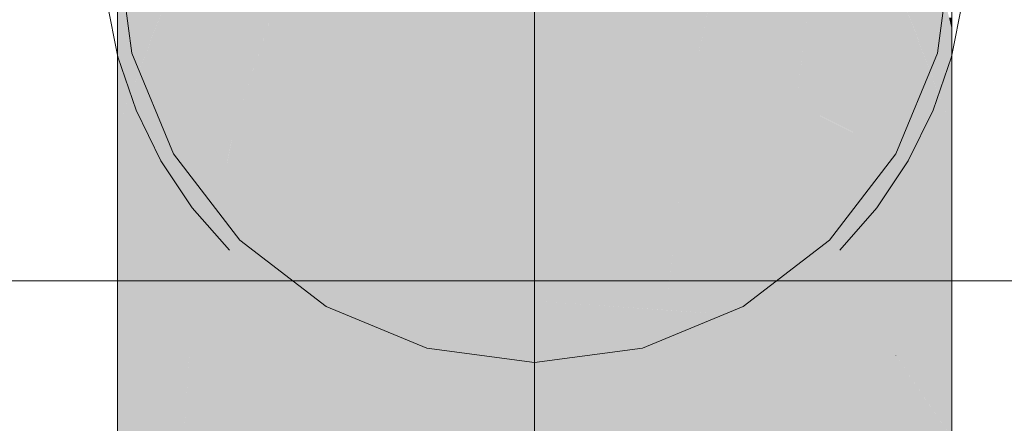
# Model space of a CAD drawing. Extents: x -223 to 557, y -138 to 606.
# Tile 107 of 256: x -15.981 to -14.612, y 104.121 to 104.682. Entities that reach past the tile are written whole.
import ezdxf

# ---------------------------------------------------------------- set-up
doc = ezdxf.new("R2010")
doc.units = 0
doc.layers.get('0').update_dxf_attribs({"lineweight": 35})
doc.layers.add('0-Shading', color=7, linetype='Continuous', lineweight=35)
doc.layers.add('5_EG-NEU', color=7, linetype='Continuous', lineweight=25)
doc.layers.add('H_Vorlauf_OG', color=1, linetype='Continuous', lineweight=18, true_color=0xff0000)

# ---------------------------------------------------------------- blocks, each defined once
blk = doc.blocks.new('Shading-A07ALDT11N', base_point=(16.4127, 8.9635))
at = {"layer": '0-Shading', "color": 12, "true_color": 0xe10000}
for points in [[(-15.2654, 104.6411), (-15.5554, 104.6411), (-15.2654, 104.8865)], [(-15.5554, 104.6411), (-15.2654, 104.8865), (-15.5554, 104.8865)], [(-15.0361, 104.6411), (-15.2654, 104.6411), (-14.9805, 104.8875)], [(-15.2654, 104.6411), (-14.9805, 104.8875), (-15.2654, 104.8875)], [(-14.9754, 104.6113), (-15.0428, 104.6113), (-14.9754, 104.8865)], [(-15.0428, 104.6113), (-14.9754, 104.8865), (-14.9807, 104.8865)], [(-15.5554, 104.6023), (-15.2654, 104.6411), (-15.5554, 104.6411)], [(-15.0428, 104.6113), (-15.0361, 104.6411), (-15.2654, 104.6411)], [(-14.9754, 104.6023), (-14.9754, 104.6113), (-15.0428, 104.6113)]]:
    blk.add_solid(points, dxfattribs=at)
at = {"layer": '0-Shading', "color": 12, "true_color": 0xc70000}
for points in [[(-15.5554, 104.6023), (-15.6603, 104.6023), (-15.5554, 104.879)], [(-15.6603, 104.6023), (-15.5554, 104.879), (-15.5659, 104.879)], [(-14.8906, 104.652), (-14.9754, 104.652), (-14.9754, 104.7555)], [(-14.8906, 104.652), (-14.8774, 104.7555), (-14.9754, 104.7555)], [(-15.6819, 104.539), (-15.7676, 104.539), (-15.6146, 104.7364)], [(-15.7676, 104.539), (-15.6146, 104.7364), (-15.7676, 104.7364)], [(-14.7631, 104.652), (-14.8906, 104.652), (-14.7631, 104.7364)], [(-14.8906, 104.652), (-14.7631, 104.7364), (-14.8798, 104.7364)], [(-14.897, 104.6023), (-14.9754, 104.6023), (-14.8906, 104.652)], [(-14.9754, 104.6023), (-14.8906, 104.652), (-14.9754, 104.652)], [(-14.8198, 104.5655), (-14.9017, 104.5655), (-14.8906, 104.652)], [(-14.7631, 104.4961), (-14.7631, 104.652), (-14.8906, 104.652)], [(-15.6819, 104.539), (-15.5554, 104.6023), (-15.6603, 104.6023)], [(-14.9017, 104.5655), (-14.897, 104.6023), (-14.9754, 104.6023)], [(-14.7631, 104.4961), (-14.8198, 104.5655), (-14.9017, 104.5655)], [(-15.7676, 104.4961), (-15.6819, 104.539), (-15.7676, 104.539)]]:
    blk.add_solid(points, dxfattribs=at)
at = {"layer": '0-Shading', "color": 14, "true_color": 0x8c0000}
for points in [[(-15.8454, 104.6696), (-15.8185, 104.7565), (-15.8454, 104.7565)], [(-14.6854, 104.6696), (-14.698, 104.7234), (-14.702, 104.7234)], [(-14.6854, 104.6696), (-14.6854, 104.6849), (-14.689, 104.6849)]]:
    blk.add_solid(points, dxfattribs=at)
at = {"layer": '0-Shading', "color": 14, "true_color": 0x930000}
for points in [[(-15.793, 104.6696), (-15.8454, 104.6696), (-15.7676, 104.7364)], [(-15.8454, 104.6696), (-15.7676, 104.7364), (-15.8247, 104.7364)], [(-14.7377, 104.6696), (-14.706, 104.7364), (-14.7631, 104.7364)], [(-14.6854, 104.6696), (-14.7377, 104.6696), (-14.706, 104.7364)], [(-15.8454, 104.5313), (-15.793, 104.6696), (-15.8454, 104.6696)], [(-14.6854, 104.5313), (-14.6854, 104.6696), (-14.7377, 104.6696)]]:
    blk.add_solid(points, dxfattribs=at)
at = {"layer": '0-Shading', "color": 14, "true_color": 0x990000}
for points in [[(-15.7676, 104.5313), (-15.8454, 104.5313), (-15.7676, 104.7364)], [(-14.6854, 104.5313), (-14.7631, 104.5313), (-14.7631, 104.7364)], [(-15.7676, 104.4961), (-15.8454, 104.4961), (-15.7676, 104.5313)], [(-15.8454, 104.4961), (-15.7676, 104.5313), (-15.8454, 104.5313)], [(-14.6854, 104.4961), (-14.7631, 104.4961), (-14.6854, 104.5313)], [(-14.7631, 104.4961), (-14.6854, 104.5313), (-14.7631, 104.5313)], [(-15.8454, 104.3511), (-15.7676, 104.4961), (-15.8454, 104.4961)], [(-14.6854, 104.3511), (-14.6854, 104.4961), (-14.7631, 104.4961)]]:
    blk.add_solid(points, dxfattribs=at)
at = {"layer": '0-Shading', "color": 1, "true_color": 0xf10000}
for points in [[(-15.2654, 104.6023), (-15.5554, 104.6023), (-15.2654, 104.6411)], [(-15.0428, 104.6113), (-15.2654, 104.6113), (-15.2654, 104.6411)], [(-15.2654, 104.2914), (-15.5554, 104.2914), (-15.2654, 104.6023)], [(-15.5554, 104.2914), (-15.2654, 104.6023), (-15.5554, 104.6023)], [(-15.0813, 104.2914), (-15.2654, 104.2914), (-15.0428, 104.6113)], [(-15.2654, 104.2914), (-15.0428, 104.6113), (-15.2654, 104.6113)], [(-14.9754, 104.2788), (-15.0828, 104.2788), (-14.9754, 104.6023)], [(-15.0828, 104.2788), (-14.9754, 104.6023), (-15.0439, 104.6023)], [(-14.9754, 104.6023), (-15.0439, 104.6023), (-15.0428, 104.6113)], [(-15.5554, 104.2713), (-15.2654, 104.2914), (-15.5554, 104.2914)], [(-15.0828, 104.2788), (-15.0813, 104.2914), (-15.2654, 104.2914)], [(-14.9754, 104.2713), (-14.9754, 104.2788), (-15.0828, 104.2788)]]:
    blk.add_solid(points, dxfattribs=at)
at = {"layer": '0-Shading', "color": 12, "true_color": 0xd30000}
for points in [[(-15.5554, 104.539), (-15.6819, 104.539), (-15.5554, 104.6023)], [(-14.7631, 104.4961), (-14.9754, 104.4961), (-14.9754, 104.6023)], [(-15.6905, 104.4961), (-15.7676, 104.4961), (-15.6819, 104.539)], [(-15.5554, 104.2713), (-15.7354, 104.2713), (-15.5554, 104.539)], [(-15.7354, 104.2713), (-15.5554, 104.539), (-15.6819, 104.539)], [(-15.7452, 104.2222), (-15.7676, 104.2222), (-15.6905, 104.4961)], [(-15.7676, 104.2222), (-15.6905, 104.4961), (-15.7676, 104.4961)], [(-14.7631, 104.2713), (-14.9754, 104.2713), (-14.7631, 104.4961)], [(-14.9754, 104.2713), (-14.7631, 104.4961), (-14.9754, 104.4961)], [(-15.7452, 104.2222), (-15.5554, 104.2713), (-15.7354, 104.2713)], [(-14.7631, 104.2164), (-14.7631, 104.2713), (-14.9754, 104.2713)], [(-15.7676, 104.2164), (-15.7452, 104.2222), (-15.7676, 104.2222)]]:
    blk.add_solid(points, dxfattribs=at)
at = {"layer": '0-Shading', "color": 14, "true_color": 0x9e0000}
for points in [[(-15.7676, 104.3511), (-15.8454, 104.3511), (-15.7676, 104.4961)], [(-14.6854, 104.3511), (-14.7631, 104.3511), (-14.7631, 104.4961)], [(-15.7676, 104.2164), (-15.8454, 104.2164), (-15.7676, 104.3511)], [(-15.8454, 104.2164), (-15.7676, 104.3511), (-15.8454, 104.3511)], [(-14.6854, 104.2164), (-14.7631, 104.2164), (-14.6854, 104.3511)], [(-14.7631, 104.2164), (-14.6854, 104.3511), (-14.7631, 104.3511)], [(-15.8454, 104.1413), (-15.7676, 104.2164), (-15.8454, 104.2164)], [(-14.6854, 104.1413), (-14.6854, 104.2164), (-14.7631, 104.2164)]]:
    blk.add_solid(points, dxfattribs=at)
at = {"layer": '0-Shading', "color": 1, "true_color": 0xf90000}
for points in [[(-15.5554, 104.2713), (-15.2654, 104.2713), (-15.2654, 104.2914)], [(-15.2654, 104.2713), (-14.9754, 104.2713), (-15.2654, 104.2914)], [(-15.5554, 103.9161), (-15.2654, 103.9161), (-15.5554, 104.2713)], [(-15.2654, 103.9161), (-15.5554, 104.2713), (-15.2654, 104.2713)], [(-15.2654, 103.9161), (-14.9754, 103.9161), (-15.2654, 104.2713)], [(-14.9754, 103.9161), (-15.2654, 104.2713), (-14.9754, 104.2713)]]:
    blk.add_solid(points, dxfattribs=at)
at = {"layer": '0-Shading', "color": 12, "true_color": 0xd90000}
for points in [[(-15.7452, 104.2222), (-15.5554, 104.2222), (-15.5554, 104.2713)], [(-14.9754, 104.2164), (-14.7631, 104.2164), (-14.9754, 104.2713)], [(-15.7676, 104.2164), (-15.7456, 104.2164), (-15.7452, 104.2222)], [(-15.7676, 103.9161), (-15.7654, 103.9161), (-15.7676, 104.2164)], [(-15.7654, 103.9161), (-15.7676, 104.2164), (-15.7456, 104.2164)], [(-15.7654, 103.9161), (-15.5554, 103.9161), (-15.7452, 104.2222)], [(-15.5554, 103.9161), (-15.7452, 104.2222), (-15.5554, 104.2222)], [(-14.9754, 103.9161), (-14.7631, 103.9161), (-14.9754, 104.2164)], [(-14.7631, 103.9161), (-14.9754, 104.2164), (-14.7631, 104.2164)]]:
    blk.add_solid(points, dxfattribs=at)
at = {"layer": '0-Shading', "color": 14, "true_color": 0xa00000}
for points in [[(-15.8454, 104.1413), (-15.7676, 104.1413), (-15.7676, 104.2164)], [(-14.7622, 104.2156), (-14.7631, 104.2156), (-14.7631, 104.2164)], [(-14.7631, 104.1016), (-14.6854, 104.1016), (-14.7631, 104.2156)], [(-14.7124, 104.1413), (-14.7622, 104.2156), (-14.7631, 104.2156)], [(-14.6854, 104.1413), (-14.7124, 104.1413), (-14.7622, 104.2156)], [(-15.8454, 103.9161), (-15.7676, 103.9161), (-15.8454, 104.1413)], [(-15.7676, 103.9161), (-15.8454, 104.1413), (-15.7676, 104.1413)], [(-14.6854, 104.1016), (-14.6854, 104.1413), (-14.7124, 104.1413)]]:
    blk.add_solid(points, dxfattribs=at)
blk = doc.blocks.new('Referenz-A07ALDUO1N', base_point=(-167.6747, -99.33))
at = {"layer": '5_EG-NEU', "color": 0, "lineweight": 13}
blk.add_line((-11.943, 104.3194), (-25.943, 104.3194), dxfattribs=at)
blk = doc.blocks.new('Rohr - 1703-A07ALE401N', base_point=(-30.3212, 102.5655))
at = {"color": 0, "linetype": 'ByBlock', "lineweight": -2, "ltscale": 0.18}
blk.add_line((-15.2654, 104.7861), (-15.2654, 102.5655), dxfattribs=at)
at = {"color": 0, "lineweight": -2}
for p, q in [((-15.8602, 104.7078), (-15.8449, 104.6308)), ((-14.6858, 104.6308), (-14.6705, 104.7078)), ((-15.8449, 104.6308), (-15.8197, 104.5565)), ((-14.711, 104.5565), (-14.6858, 104.6308)), ((-15.8197, 104.5565), (-15.785, 104.4861)), ((-14.7457, 104.4861), (-14.711, 104.5565)), ((-15.785, 104.4861), (-15.7414, 104.4209)), ((-14.7893, 104.4209), (-14.7457, 104.4861)), ((-15.7414, 104.4209), (-15.6896, 104.3619)), ((-14.8411, 104.3619), (-14.7893, 104.4209))]:
    blk.add_line(p, q, dxfattribs=at)
blk = doc.blocks.new('Geometrie-A07ALE4S1N', base_point=(-44.2033, 3.1729))
at = {"layer": 'H_Vorlauf_OG'}
for p, q in [((-15.8256, 104.636), (-15.8454, 104.7861)), ((-15.8256, 104.636), (-15.8454, 104.7861)), ((-14.6854, 104.7861), (-14.7051, 104.636)), ((-14.6854, 104.7861), (-14.7051, 104.636)), ((-15.8454, 104.7565), (-15.8454, 104.6696)), ((-14.6854, 104.7565), (-14.6854, 104.6696)), ((-15.8454, 104.6696), (-15.8454, 104.5313)), ((-14.6854, 104.6696), (-14.6854, 104.5313)), ((-15.7676, 104.4961), (-15.8256, 104.636)), ((-15.7676, 104.4961), (-15.8256, 104.636)), ((-14.7051, 104.636), (-14.7631, 104.4961)), ((-14.7051, 104.636), (-14.7631, 104.4961)), ((-15.8454, 104.5313), (-15.8454, 104.3511)), ((-14.6854, 104.5313), (-14.6854, 104.3511)), ((-15.6755, 104.376), (-15.7676, 104.4961)), ((-15.6755, 104.376), (-15.7676, 104.4961)), ((-14.7631, 104.4961), (-14.8552, 104.376)), ((-14.7631, 104.4961), (-14.8552, 104.376)), ((-15.5554, 104.2838), (-15.6755, 104.376)), ((-15.5554, 104.2838), (-15.6755, 104.376)), ((-14.8552, 104.376), (-14.9754, 104.2838)), ((-14.8552, 104.376), (-14.9754, 104.2838)), ((-15.8454, 104.3511), (-15.8454, 104.1413)), ((-14.6854, 104.3511), (-14.6854, 104.1413)), ((-15.4155, 104.2259), (-15.5554, 104.2838)), ((-15.4155, 104.2259), (-15.5554, 104.2838)), ((-14.9754, 104.2838), (-15.1152, 104.2259)), ((-14.9754, 104.2838), (-15.1152, 104.2259)), ((-15.2654, 104.2061), (-15.4155, 104.2259)), ((-15.2654, 104.2061), (-15.4155, 104.2259)), ((-15.1152, 104.2259), (-15.2654, 104.2061)), ((-15.1152, 104.2259), (-15.2654, 104.2061)), ((-15.8454, 104.1413), (-15.8454, 103.9161)), ((-14.6854, 104.1413), (-14.6854, 103.9161))]:
    blk.add_line(p, q, dxfattribs=at)

msp = doc.modelspace()

# ---------------------------------------------------------------- block references
at = {"color": 251, "lineweight": 25, "ltscale": 0.25, "true_color": 0x585858}
msp.add_blockref('Referenz-A07ALDUO1N', (-167.6747, -99.33), dxfattribs=at)
at = {"linetype": 'Continuous', "ltscale": 0.35}
msp.add_blockref('Geometrie-A07ALE4S1N', (-44.2033, 3.1729), dxfattribs=at)
msp.add_blockref('Shading-A07ALDT11N', (16.4127, 8.9635))
at = {"layer": 'H_Vorlauf_OG', "ltscale": 0.18}
msp.add_blockref('Rohr - 1703-A07ALE401N', (-30.3212, 102.5655), dxfattribs=at)

doc.saveas('drawing.dxf')
